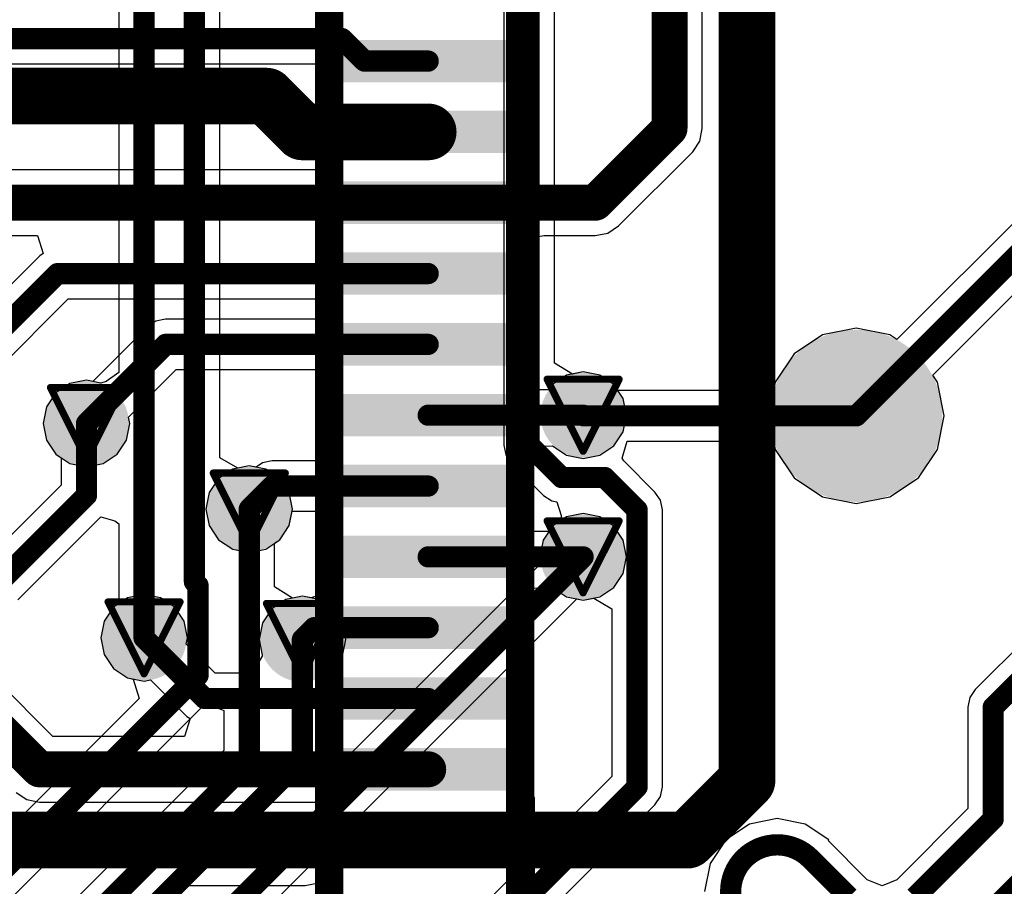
# Model space of a CAD drawing. Header units: millimetres. Extents: x 9.4 to 105.2, y 7.6 to 67.1.
# Tile 55 of 152: x 57 to 64, y 39.4 to 45.5. Entities that reach past the tile are written whole.
import ezdxf

# ---------------------------------------------------------------- set-up
doc = ezdxf.new("R2010")
doc.units = ezdxf.units.MM
for name, color, linetype in [('BottomLayer', 5, 'Continuous'), ('BottomPaste', 16, 'Continuous'), ('BottomSolder', 6, 'Continuous'), ('DrillDrawing', 1, 'Continuous'), ('Mechanical2', 216, 'Continuous'), ('Mechanical3', 76, 'Continuous'), ('Mechanical5', 56, 'Continuous'), ('TopLayer', 1, 'Continuous'), ('TopPaste', 8, 'Continuous'), ('TopSolder', 216, 'Continuous'), ('ViaHoleLayer', 16, 'Continuous')]:
    doc.layers.add(name, color=color, linetype=linetype)

msp = doc.modelspace()

# ---------------------------------------------------------------- hatches: boundary and pattern name
at = {"layer": 'BottomLayer'}
h = msp.add_hatch(color=5, dxfattribs=at)
edge = h.paths.add_edge_path()
edge.add_arc((62.9384568, 42.6756576), 0.508, 0, 360)
h = msp.add_hatch(color=5, dxfattribs=at)
edge = h.paths.add_edge_path()
edge.add_arc((61.0108, 42.6800264), 0.1999996, 0, 360)
h = msp.add_hatch(color=5, dxfattribs=at)
edge = h.paths.add_edge_path()
edge.add_arc((57.50559999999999, 42.62119999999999), 0.1999996, 0, 360)
h = msp.add_hatch(color=5, dxfattribs=at)
edge = h.paths.add_edge_path()
edge.add_arc((58.65459439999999, 42.0175944), 0.1999996, 0, 360)
h = msp.add_hatch(color=5, dxfattribs=at)
edge = h.paths.add_edge_path()
edge.add_arc((61.0108, 41.6800284), 0.1999996, 0, 360)
h = msp.add_hatch(color=5, dxfattribs=at)
edge = h.paths.add_edge_path()
edge.add_arc((57.91199999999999, 41.10802039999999), 0.1999996, 0, 360)
h = msp.add_hatch(color=5, dxfattribs=at)
edge = h.paths.add_edge_path()
edge.add_arc((59.02959999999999, 41.0972), 0.1999996, 0, 360)
at = {"layer": 'BottomPaste'}
h = msp.add_hatch(color=16, dxfattribs=at)
edge = h.paths.add_edge_path()
edge.add_arc((62.9384568, 42.6756576), 0.4580001, 0, 360)
at = {"layer": 'BottomSolder'}
h = msp.add_hatch(color=6, dxfattribs=at)
edge = h.paths.add_edge_path()
edge.add_arc((62.9384568, 42.6756576), 0.6079998, 0, 360)
h = msp.add_hatch(color=6, dxfattribs=at)
edge = h.paths.add_edge_path()
edge.add_arc((61.0108, 42.6800264), 0.2999994, 0, 360)
h = msp.add_hatch(color=6, dxfattribs=at)
edge = h.paths.add_edge_path()
edge.add_arc((57.50559999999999, 42.62119999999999), 0.2999994, 0, 360)
h = msp.add_hatch(color=6, dxfattribs=at)
edge = h.paths.add_edge_path()
edge.add_arc((58.65459439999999, 42.0175944), 0.2999994, 0, 360)
h = msp.add_hatch(color=6, dxfattribs=at)
edge = h.paths.add_edge_path()
edge.add_arc((61.0108, 41.6800284), 0.2999994, 0, 360)
h = msp.add_hatch(color=6, dxfattribs=at)
edge = h.paths.add_edge_path()
edge.add_arc((57.91199999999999, 41.10802039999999), 0.2999994, 0, 360)
h = msp.add_hatch(color=6, dxfattribs=at)
edge = h.paths.add_edge_path()
edge.add_arc((59.02959999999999, 41.0972), 0.2999994, 0, 360)
at = {"layer": 'TopLayer'}
for points in [[(59.31727913, 45.3299957), (60.51727927, 45.3299957), (60.51727927, 45.0299963), (59.31727913, 45.0299963)], [(59.31727913, 44.8300221), (60.51727927, 44.8300221), (60.51727927, 44.5300227), (59.31727913, 44.5300227)], [(59.31727913, 44.3299977), (60.51727927, 44.3299977), (60.51727927, 44.0299983), (59.31727913, 44.0299983)], [(59.31727913, 43.8299733), (60.51727927, 43.8299733), (60.51727927, 43.5299739), (59.31727913, 43.5299739)], [(59.31727913, 43.3299997), (60.51727927, 43.3299997), (60.51727927, 43.0300003), (59.31727913, 43.0300003)], [(59.31727913, 42.8300261), (60.51727927, 42.8300261), (60.51727927, 42.5300267), (59.31727913, 42.5300267)], [(59.31727913, 42.3300017), (60.51727927, 42.3300017), (60.51727927, 42.03000229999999), (59.31727913, 42.03000229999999)], [(59.31727913, 41.83002809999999), (60.51727927, 41.83002809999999), (60.51727927, 41.5300287), (59.31727913, 41.5300287)], [(59.31727913, 41.3300037), (60.51727927, 41.3300037), (60.51727927, 41.0300043), (59.31727913, 41.0300043)], [(59.31727913, 40.8299793), (60.51727927, 40.8299793), (60.51727927, 40.52997989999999), (59.31727913, 40.52997989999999)], [(59.31727913, 40.33000569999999), (60.51727927, 40.33000569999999), (60.51727927, 40.0300063), (59.31727913, 40.0300063)], [(59.31727913, 39.8299813), (60.51727927, 39.8299813), (60.51727927, 39.5299819), (59.31727913, 39.5299819)]]:
    msp.add_hatch(color=1, dxfattribs=at).paths.add_polyline_path(points)
h = msp.add_hatch(color=1, dxfattribs=at)
edge = h.paths.add_edge_path()
edge.add_arc((61.0108, 42.6800264), 0.1999996, 0, 360)
h = msp.add_hatch(color=1, dxfattribs=at)
edge = h.paths.add_edge_path()
edge.add_arc((57.50559999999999, 42.62119999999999), 0.1999996, 0, 360)
h = msp.add_hatch(color=1, dxfattribs=at)
edge = h.paths.add_edge_path()
edge.add_arc((58.65459439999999, 42.0175944), 0.1999996, 0, 360)
h = msp.add_hatch(color=1, dxfattribs=at)
edge = h.paths.add_edge_path()
edge.add_arc((61.0108, 41.6800284), 0.1999996, 0, 360)
h = msp.add_hatch(color=1, dxfattribs=at)
edge = h.paths.add_edge_path()
edge.add_arc((57.91199999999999, 41.10802039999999), 0.1999996, 0, 360)
h = msp.add_hatch(color=1, dxfattribs=at)
edge = h.paths.add_edge_path()
edge.add_arc((59.02959999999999, 41.0972), 0.1999996, 0, 360)
at = {"layer": 'TopPaste'}
for points in [[(59.31727913, 45.3299957), (60.51727927, 45.3299957), (60.51727927, 45.0299963), (59.31727913, 45.0299963)], [(59.31727913, 44.8300221), (60.51727927, 44.8300221), (60.51727927, 44.5300227), (59.31727913, 44.5300227)], [(59.31727913, 44.3299977), (60.51727927, 44.3299977), (60.51727927, 44.0299983), (59.31727913, 44.0299983)], [(59.31727913, 43.8299733), (60.51727927, 43.8299733), (60.51727927, 43.5299739), (59.31727913, 43.5299739)], [(59.31727913, 43.3299997), (60.51727927, 43.3299997), (60.51727927, 43.0300003), (59.31727913, 43.0300003)], [(59.31727913, 42.8300261), (60.51727927, 42.8300261), (60.51727927, 42.5300267), (59.31727913, 42.5300267)], [(59.31727913, 42.3300017), (60.51727927, 42.3300017), (60.51727927, 42.03000229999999), (59.31727913, 42.03000229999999)], [(59.31727913, 41.83002809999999), (60.51727927, 41.83002809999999), (60.51727927, 41.5300287), (59.31727913, 41.5300287)], [(59.31727913, 41.3300037), (60.51727927, 41.3300037), (60.51727927, 41.0300043), (59.31727913, 41.0300043)], [(59.31727913, 40.8299793), (60.51727927, 40.8299793), (60.51727927, 40.52997989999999), (59.31727913, 40.52997989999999)], [(59.31727913, 40.33000569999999), (60.51727927, 40.33000569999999), (60.51727927, 40.0300063), (59.31727913, 40.0300063)], [(59.31727913, 39.8299813), (60.51727927, 39.8299813), (60.51727927, 39.5299819), (59.31727913, 39.5299819)]]:
    msp.add_hatch(color=8, dxfattribs=at).paths.add_polyline_path(points)
at = {"layer": 'TopSolder'}
for points in [[(59.31727913, 45.3299957), (60.51727927, 45.3299957), (60.51727927, 45.0299963), (59.31727913, 45.0299963)], [(59.31727913, 44.8300221), (60.51727927, 44.8300221), (60.51727927, 44.5300227), (59.31727913, 44.5300227)], [(59.31727913, 44.3299977), (60.51727927, 44.3299977), (60.51727927, 44.0299983), (59.31727913, 44.0299983)], [(59.31727913, 43.8299733), (60.51727927, 43.8299733), (60.51727927, 43.5299739), (59.31727913, 43.5299739)], [(59.31727913, 43.3299997), (60.51727927, 43.3299997), (60.51727927, 43.0300003), (59.31727913, 43.0300003)], [(59.31727913, 42.8300261), (60.51727927, 42.8300261), (60.51727927, 42.5300267), (59.31727913, 42.5300267)], [(59.31727913, 42.3300017), (60.51727927, 42.3300017), (60.51727927, 42.03000229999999), (59.31727913, 42.03000229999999)], [(59.31727913, 41.83002809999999), (60.51727927, 41.83002809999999), (60.51727927, 41.5300287), (59.31727913, 41.5300287)], [(59.31727913, 41.3300037), (60.51727927, 41.3300037), (60.51727927, 41.0300043), (59.31727913, 41.0300043)], [(59.31727913, 40.8299793), (60.51727927, 40.8299793), (60.51727927, 40.52997989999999), (59.31727913, 40.52997989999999)], [(59.31727913, 40.33000569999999), (60.51727927, 40.33000569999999), (60.51727927, 40.0300063), (59.31727913, 40.0300063)], [(59.31727913, 39.8299813), (60.51727927, 39.8299813), (60.51727927, 39.5299819), (59.31727913, 39.5299819)]]:
    msp.add_hatch(color=216, dxfattribs=at).paths.add_polyline_path(points)
h = msp.add_hatch(color=216, dxfattribs=at)
edge = h.paths.add_edge_path()
edge.add_arc((61.0108, 42.6800264), 0.2999994, 0, 360)
h = msp.add_hatch(color=216, dxfattribs=at)
edge = h.paths.add_edge_path()
edge.add_arc((57.50559999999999, 42.62119999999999), 0.2999994, 0, 360)
h = msp.add_hatch(color=216, dxfattribs=at)
edge = h.paths.add_edge_path()
edge.add_arc((58.65459439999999, 42.0175944), 0.2999994, 0, 360)
h = msp.add_hatch(color=216, dxfattribs=at)
edge = h.paths.add_edge_path()
edge.add_arc((61.0108, 41.6800284), 0.2999994, 0, 360)
h = msp.add_hatch(color=216, dxfattribs=at)
edge = h.paths.add_edge_path()
edge.add_arc((57.91199999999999, 41.10802039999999), 0.2999994, 0, 360)
h = msp.add_hatch(color=216, dxfattribs=at)
edge = h.paths.add_edge_path()
edge.add_arc((59.02959999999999, 41.0972), 0.2999994, 0, 360)
at = {"layer": 'ViaHoleLayer'}
h = msp.add_hatch(color=16, dxfattribs=at)
edge = h.paths.add_edge_path()
edge.add_arc((61.0108, 42.6800264), 0.0999998, 0, 360)
h = msp.add_hatch(color=16, dxfattribs=at)
edge = h.paths.add_edge_path()
edge.add_arc((57.50559999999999, 42.62119999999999), 0.0999998, 0, 360)
h = msp.add_hatch(color=16, dxfattribs=at)
edge = h.paths.add_edge_path()
edge.add_arc((58.65459439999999, 42.0175944), 0.0999998, 0, 360)
h = msp.add_hatch(color=16, dxfattribs=at)
edge = h.paths.add_edge_path()
edge.add_arc((61.0108, 41.6800284), 0.0999998, 0, 360)
h = msp.add_hatch(color=16, dxfattribs=at)
edge = h.paths.add_edge_path()
edge.add_arc((57.91199999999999, 41.10802039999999), 0.0999998, 0, 360)
h = msp.add_hatch(color=16, dxfattribs=at)
edge = h.paths.add_edge_path()
edge.add_arc((59.02959999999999, 41.0972), 0.0999998, 0, 360)

# ---------------------------------------------------------------- linework, layer by layer
at = {"layer": 'BottomLayer'}
for p, q in [((57.73357262, 56.52741552), (57.73357262, 42.98242355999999)), ((60.45137261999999, 50.546), (60.45137261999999, 42.46879999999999)), ((60.80822738, 43.04659412), (60.80822738, 50.47209362)), ((58.44602738, 42.38015653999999), (58.44602738, 48.79569361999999)), ((64.23103232, 44.22056688), (63.22553776, 43.21507232)), ((63.47787151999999, 42.96273856), (64.43110558, 43.91597262)), ((62.9384568, 43.29557), (62.70122588, 43.24838188)), ((63.17568772, 43.24838188), (62.9384568, 43.29557)), ((62.70122588, 43.24838188), (62.50011376, 43.11400064)), ((63.22553776, 43.21507232), (63.17568772, 43.24838188)), ((62.50011376, 43.11400064), (62.36573252, 42.91288852)), ((60.93522991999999, 42.97087164), (60.80822738, 43.04659412)), ((57.73357262, 42.98242355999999), (57.64407825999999, 42.91898198)), ((61.0108, 42.98590336), (60.93522991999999, 42.97087164)), ((61.12785336, 42.96261918), (61.0108, 42.98590336)), ((61.22708862, 42.89631502), (61.12785336, 42.96261918)), ((63.51118107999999, 42.91288852), (63.47787151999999, 42.96273856)), ((57.38854663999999, 42.90379278), (57.28931137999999, 42.83748861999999)), ((57.50559999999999, 42.92707696), (57.38854663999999, 42.90379278)), ((57.60657008, 42.90699064), (57.50559999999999, 42.92707696)), ((57.64407825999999, 42.91898198), (57.60657008, 42.90699064)), ((61.25530548, 42.85408498), (61.22708862, 42.89631502)), ((62.36573252, 42.91288852), (62.35403582, 42.85408498)), ((63.5583692, 42.6756576), (63.51118107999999, 42.91288852)), ((57.28931137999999, 42.83748861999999), (57.22300722, 42.73825335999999)), ((62.35403582, 42.85408498), (61.25530548, 42.85408498)), ((57.22300722, 42.73825335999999), (57.19972303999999, 42.62119999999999)), ((63.51118107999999, 42.43842668), (63.5583692, 42.6756576)), ((57.19972303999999, 42.62119999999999), (57.22300722, 42.50414663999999)), ((57.22300722, 42.50414663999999), (57.28931137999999, 42.40491137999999)), ((60.45137261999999, 42.46879999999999), (60.464954, 42.40051717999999)), ((61.28544257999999, 42.37634908), (61.32211256, 42.49723022)), ((61.32211256, 42.49723022), (62.35403582, 42.49723022)), ((62.35403582, 42.49723022), (62.36573252, 42.43842668)), ((57.28931137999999, 42.40491137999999), (57.32717262, 42.37961551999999)), ((60.464954, 42.40051717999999), (60.50363312, 42.34263312)), ((62.36573252, 42.43842668), (62.50011376, 42.23731456)), ((63.37679984, 42.23731456), (63.51118107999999, 42.43842668)), ((57.32717262, 42.37961551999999), (57.32717262, 42.18710638)), ((58.57302992, 42.30724584), (58.44602738, 42.38015653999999)), ((58.65459439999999, 42.32347136), (58.57302992, 42.30724584)), ((58.77164775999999, 42.30018718), (58.65459439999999, 42.32347136)), ((60.50363312, 42.34263312), (60.73223312, 42.11403311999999)), ((61.29761426, 42.35811949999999), (61.28544257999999, 42.37634908)), ((61.51796688, 42.13776687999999), (61.29761426, 42.35811949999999)), ((58.87088301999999, 42.23388302), (58.77164775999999, 42.30018718)), ((57.32717262, 42.18710638), (56.82209362, 41.68202738)), ((58.93718718, 42.13464776), (58.87088301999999, 42.23388302)), ((62.50011376, 42.23731456), (62.70122588, 42.10293332)), ((63.17568772, 42.10293332), (63.37679984, 42.23731456)), ((58.96047136, 42.0175944), (58.93718718, 42.13464776)), ((60.73223312, 42.11403311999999), (60.79011718, 42.075354)), ((61.556646, 42.07988281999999), (61.51796688, 42.13776687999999)), ((60.79011718, 42.075354), (60.82458751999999, 42.06849854)), ((60.82458751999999, 42.06849854), (60.85562124, 41.97268466)), ((61.57022737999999, 42.01159999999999), (61.556646, 42.07988281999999)), ((62.70122588, 42.10293332), (62.9384568, 42.0557452)), ((62.9384568, 42.0557452), (63.17568772, 42.10293332)), ((58.93718718, 41.90054104), (58.96047136, 42.0175944)), ((60.85562124, 41.97268466), (60.8544884, 41.9363906)), ((61.57022737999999, 40.0558), (61.57022737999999, 42.01159999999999)), ((57.02216688, 41.37743312), (57.60657261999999, 41.96183886)), ((57.60657261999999, 41.96183886), (57.70552848, 41.93407412)), ((57.70552848, 41.93407412), (57.73357262, 41.91394208)), ((57.73357262, 41.91394208), (57.73357262, 41.34960488)), ((60.8544884, 41.9363906), (60.79451138, 41.89631702)), ((58.87088301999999, 41.80130578), (58.93718718, 41.90054104)), ((60.79451138, 41.89631702), (60.72820722, 41.79708176)), ((58.83302178, 41.77600992), (58.87088301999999, 41.80130578)), ((58.83302178, 41.4677733), (58.83302178, 41.77600992)), ((60.72820722, 41.79708176), (60.70492303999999, 41.6800284)), ((60.71380541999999, 41.63536757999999), (59.33332304, 40.2548852)), ((60.70492303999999, 41.6800284), (60.71380541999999, 41.63536757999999)), ((58.96002432, 41.3892365), (58.83302178, 41.4677733)), ((56.38833274, 36.80522738), (60.96613918, 41.38303382)), ((57.73357262, 41.34960488), (57.69571137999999, 41.32430901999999)), ((59.02959999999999, 41.40307696), (58.96002432, 41.3892365)), ((59.14665335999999, 41.37979278), (59.02959999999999, 41.40307696)), ((59.24588862, 41.31348862), (59.14665335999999, 41.37979278)), ((60.96613918, 41.38303382), (61.0108, 41.37415144)), ((61.0108, 41.37415144), (61.08637007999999, 41.38918315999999)), ((61.08637007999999, 41.38918315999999), (61.21337262, 41.31346068)), ((57.69571137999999, 41.32430901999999), (57.62940721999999, 41.22507376)), ((59.31219278, 41.21425336), (59.24588862, 41.31348862)), ((61.21337262, 41.31346068), (61.21337262, 40.12970637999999)), ((57.62940721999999, 41.22507376), (57.60612303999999, 41.10802039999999)), ((59.33547696, 41.0972), (59.31219278, 41.21425336)), ((57.60612303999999, 41.10802039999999), (57.62940721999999, 40.99096703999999)), ((59.31219278, 40.98014663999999), (59.33547696, 41.0972)), ((57.62940721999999, 40.99096703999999), (57.69571137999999, 40.89173177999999)), ((59.24588862, 40.88091138), (59.31219278, 40.98014663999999)), ((57.69571137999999, 40.89173177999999), (57.79494663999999, 40.82542761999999)), ((59.20802738, 40.85561551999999), (59.24588862, 40.88091138)), ((57.79494663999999, 40.82542761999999), (57.83526659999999, 40.8174063)), ((57.83526659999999, 40.8174063), (57.87706991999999, 40.67960368)), ((59.20802738, 40.30919548), (59.20802738, 40.85561551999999)), ((57.87706991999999, 40.67960368), (54.94696402, 37.74949778)), ((55.14703727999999, 37.44490352), (58.34916702, 40.64703325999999)), ((58.34916702, 40.64703325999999), (58.47616702, 40.59442731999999)), ((58.47616702, 40.59442731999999), (58.47616702, 40.31350078)), ((58.47616702, 40.31350078), (53.18989362, 35.02722738)), ((59.33332304, 40.2548852), (59.20802738, 40.30919548)), ((61.21337262, 40.12970637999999), (58.51546082, 37.43179457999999)), ((61.556646, 39.98751718), (61.57022737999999, 40.0558)), ((61.51796688, 39.92963312), (61.556646, 39.98751718)), ((58.76779457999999, 37.17946082), (61.51796688, 39.92963312))]:
    msp.add_line(p, q, dxfattribs=at)
at = {"layer": 'BottomLayer', "const_width": 0.1499997}
for points in [[(57.91199999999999, 41.10802039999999), (57.91199999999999, 56.76899999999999)], [(60.6298, 42.46879999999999), (60.6298, 50.546)], [(58.26759999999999, 41.50359999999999), (58.26759999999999, 48.8696)], [(62.9384568, 42.6756576), (64.3571992, 44.0944)], [(61.0108, 42.6800264), (61.0151688, 42.6756576)], [(61.0151688, 42.6756576), (62.9384568, 42.6756576)], [(57.50559999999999, 42.1132), (57.50559999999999, 42.62119999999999)], [(60.6298, 42.46879999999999), (60.8584, 42.2402)], [(60.8584, 42.2402), (61.1632, 42.2402)], [(61.1632, 42.2402), (61.39179999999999, 42.01159999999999)], [(56.896, 41.50359999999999), (57.50559999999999, 42.1132)], [(58.65459439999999, 40.23959439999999), (58.65459439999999, 42.0175944)], [(61.39179999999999, 40.0558), (61.39179999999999, 42.01159999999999)], [(53.0774148, 33.7466432), (61.0108, 41.6800284)], [(58.26759999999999, 41.50359999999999), (58.29299999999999, 41.4782)], [(58.29299999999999, 40.8432), (58.29299999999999, 41.4782)], [(59.02959999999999, 40.259), (59.02959999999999, 41.0972)], [(55.0208704, 37.5710704), (58.29299999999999, 40.8432)], [(53.2638, 34.8488), (58.65459439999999, 40.23959439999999)], [(53.28919999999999, 34.5186), (59.02959999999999, 40.259)], [(58.4708, 37.1348), (61.39179999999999, 40.0558)]]:
    msp.add_lwpolyline(points, dxfattribs=at)
at = {"layer": 'BottomLayer', "const_width": 0.07499858}
for points in [[(60.97329944, 42.6800264, 1), (61.04830056, 42.6800264, 1)], [(60.97766824, 42.6756576, 1), (61.05266935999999, 42.6756576, 1)], [(60.97766824, 42.6756576, 1), (61.05266935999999, 42.6756576, 1)], [(62.90095624, 42.6756576, 1), (62.97595735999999, 42.6756576, 1)], [(62.90095624, 42.6756576, 1), (62.97595735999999, 42.6756576, 1)], [(57.46809944, 42.62119999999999, 1), (57.54310055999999, 42.62119999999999, 1)], [(60.59229944, 42.46879999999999, 1), (60.66730056, 42.46879999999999, 1)], [(60.59229944, 42.46879999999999, 1), (60.66730056, 42.46879999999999, 1)], [(60.82089943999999, 42.2402, 1), (60.89590055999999, 42.2402, 1)], [(60.82089943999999, 42.2402, 1), (60.89590055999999, 42.2402, 1)], [(61.12569943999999, 42.2402, 1), (61.20070055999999, 42.2402, 1)], [(61.12569943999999, 42.2402, 1), (61.20070055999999, 42.2402, 1)], [(57.46809944, 42.1132, 1), (57.54310055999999, 42.1132, 1)], [(57.46809944, 42.1132, 1), (57.54310055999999, 42.1132, 1)], [(58.61709383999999, 42.0175944, 1), (58.69209495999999, 42.0175944, 1)], [(61.35429944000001, 42.01159999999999, 1), (61.42930055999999, 42.01159999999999, 1)], [(61.35429944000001, 42.01159999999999, 1), (61.42930055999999, 42.01159999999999, 1)], [(60.97329944, 41.6800284, 1), (61.04830056, 41.6800284, 1)], [(58.23009944, 41.50359999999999, 1), (58.30510056, 41.50359999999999, 1)], [(58.23009944, 41.50359999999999, 1), (58.30510056, 41.50359999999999, 1)], [(58.25549943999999, 41.4782, 1), (58.33050056, 41.4782, 1)], [(58.25549943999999, 41.4782, 1), (58.33050056, 41.4782, 1)], [(57.87449944, 41.10802039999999, 1), (57.94950055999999, 41.10802039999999, 1)], [(58.99209943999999, 41.0972, 1), (59.06710055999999, 41.0972, 1)], [(58.25549943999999, 40.8432, 1), (58.33050056, 40.8432, 1)], [(58.25549943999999, 40.8432, 1), (58.33050056, 40.8432, 1)], [(58.61709383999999, 40.23959439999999, 1), (58.69209495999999, 40.23959439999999, 1)], [(58.61709383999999, 40.23959439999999, 1), (58.69209495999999, 40.23959439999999, 1)], [(58.99209943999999, 40.259, 1), (59.06710055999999, 40.259, 1)], [(58.99209943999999, 40.259, 1), (59.06710055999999, 40.259, 1)], [(61.35429944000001, 40.0558, 1), (61.42930055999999, 40.0558, 1)], [(61.35429944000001, 40.0558, 1), (61.42930055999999, 40.0558, 1)]]:
    msp.add_lwpolyline(points, format="xyb", close=True, dxfattribs=at)
at = {"layer": 'DrillDrawing', "const_width": 0.0508}
for points in [[(60.75679999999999, 42.93402639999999), (61.26479999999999, 42.93402639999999)], [(60.75679999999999, 42.93402639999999), (61.0108, 42.4260264)], [(61.0108, 42.4260264), (61.26479999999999, 42.93402639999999)], [(57.2516, 42.8752), (57.7596, 42.8752)], [(57.2516, 42.8752), (57.50559999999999, 42.3672)], [(57.50559999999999, 42.3672), (57.7596, 42.8752)], [(58.4005944, 42.2715944), (58.9085944, 42.2715944)], [(58.4005944, 42.2715944), (58.65459439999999, 41.7635944)], [(58.65459439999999, 41.7635944), (58.9085944, 42.2715944)], [(60.75679999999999, 41.9340284), (61.26479999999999, 41.9340284)], [(60.75679999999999, 41.9340284), (61.0108, 41.4260284)], [(61.0108, 41.4260284), (61.26479999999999, 41.9340284)], [(57.65799999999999, 41.3620204), (58.166, 41.3620204)], [(57.65799999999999, 41.3620204), (57.91199999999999, 40.8540204)], [(57.91199999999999, 40.8540204), (58.166, 41.3620204)], [(58.7756, 41.35119999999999), (59.2836, 41.35119999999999)], [(58.7756, 41.35119999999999), (59.02959999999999, 40.8432)], [(59.02959999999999, 40.8432), (59.2836, 41.35119999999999)]]:
    msp.add_lwpolyline(points, dxfattribs=at)
at = {"layer": 'DrillDrawing', "const_width": 0.0254}
for points in [[(60.7441, 42.93402639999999, 1), (60.7695, 42.93402639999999, 1)], [(60.7441, 42.93402639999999, 1), (60.7695, 42.93402639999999, 1)], [(61.2521, 42.93402639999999, 1), (61.2775, 42.93402639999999, 1)], [(61.2521, 42.93402639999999, 1), (61.2775, 42.93402639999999, 1)], [(57.23889999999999, 42.8752, 1), (57.2643, 42.8752, 1)], [(57.23889999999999, 42.8752, 1), (57.2643, 42.8752, 1)], [(57.7469, 42.8752, 1), (57.7723, 42.8752, 1)], [(57.7469, 42.8752, 1), (57.7723, 42.8752, 1)], [(57.4929, 42.3672, 1), (57.5183, 42.3672, 1)], [(57.4929, 42.3672, 1), (57.5183, 42.3672, 1)], [(60.99809999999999, 42.4260264, 1), (61.02349999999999, 42.4260264, 1)], [(60.99809999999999, 42.4260264, 1), (61.02349999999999, 42.4260264, 1)], [(58.38789439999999, 42.2715944, 1), (58.41329439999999, 42.2715944, 1)], [(58.38789439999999, 42.2715944, 1), (58.41329439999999, 42.2715944, 1)], [(58.8958944, 42.2715944, 1), (58.92129439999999, 42.2715944, 1)], [(58.8958944, 42.2715944, 1), (58.92129439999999, 42.2715944, 1)], [(60.7441, 41.9340284, 1), (60.7695, 41.9340284, 1)], [(60.7441, 41.9340284, 1), (60.7695, 41.9340284, 1)], [(61.2521, 41.9340284, 1), (61.2775, 41.9340284, 1)], [(61.2521, 41.9340284, 1), (61.2775, 41.9340284, 1)], [(58.6418944, 41.7635944, 1), (58.6672944, 41.7635944, 1)], [(58.6418944, 41.7635944, 1), (58.6672944, 41.7635944, 1)], [(60.99809999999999, 41.4260284, 1), (61.02349999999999, 41.4260284, 1)], [(60.99809999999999, 41.4260284, 1), (61.02349999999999, 41.4260284, 1)], [(57.64529999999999, 41.3620204, 1), (57.6707, 41.3620204, 1)], [(57.64529999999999, 41.3620204, 1), (57.6707, 41.3620204, 1)], [(58.15329999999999, 41.3620204, 1), (58.1787, 41.3620204, 1)], [(58.15329999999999, 41.3620204, 1), (58.1787, 41.3620204, 1)], [(58.76289999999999, 41.35119999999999, 1), (58.78829999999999, 41.35119999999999, 1)], [(58.76289999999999, 41.35119999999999, 1), (58.78829999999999, 41.35119999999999, 1)], [(59.2709, 41.35119999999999, 1), (59.29629999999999, 41.35119999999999, 1)], [(59.2709, 41.35119999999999, 1), (59.29629999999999, 41.35119999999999, 1)], [(57.8993, 40.8540204, 1), (57.92469999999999, 40.8540204, 1)], [(57.8993, 40.8540204, 1), (57.92469999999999, 40.8540204, 1)], [(59.0169, 40.8432, 1), (59.0423, 40.8432, 1)], [(59.0169, 40.8432, 1), (59.0423, 40.8432, 1)]]:
    msp.add_lwpolyline(points, format="xyb", close=True, dxfattribs=at)
at = {"layer": 'Mechanical2', "const_width": 0.1999996}
msp.add_lwpolyline([(60.56731599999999, 36.0799888), (60.56731599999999, 50.2800112)], dxfattribs=at)
at = {"layer": 'Mechanical3', "const_width": 0.1999996}
msp.add_lwpolyline([(59.21730599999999, 34.7299788), (59.21730599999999, 51.6300212)], dxfattribs=at)
at = {"layer": 'Mechanical5', "const_width": 0.1999996}
msp.add_lwpolyline([(59.21730599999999, 34.7299788), (59.21730599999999, 51.6300212)], dxfattribs=at)
at = {"layer": 'TopLayer'}
for p, q in [((61.85184734, 44.704), (61.85184734, 46.0196184)), ((54.991, 45.16057262), (59.2172806, 45.16057262)), ((59.2172806, 45.16057262), (59.2172806, 44.9800218)), ((59.2172806, 44.9800218), (59.16728069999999, 44.9800218)), ((59.16728069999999, 44.9800218), (59.16728069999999, 44.7800222)), ((59.16728069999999, 44.7800222), (59.91727919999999, 44.7800222)), ((59.91727919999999, 44.7800222), (59.91727919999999, 44.5800226)), ((61.8342299, 44.6154302), (61.85184734, 44.704)), ((61.78405727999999, 44.54034272), (61.8342299, 44.6154302)), ((59.91727919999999, 44.5800226), (59.16728069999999, 44.5800226)), ((59.16728069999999, 44.5800226), (59.16728069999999, 44.41144533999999)), ((61.26005528, 44.01634072), (61.78405727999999, 44.54034272)), ((59.16728069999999, 44.41144533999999), (56.24586922, 44.41144533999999)), ((61.18497034, 43.9661681), (61.26005528, 44.01634072)), ((56.150002, 43.94855066), (57.16076706, 43.94855066)), ((57.16076706, 43.94855066), (57.19929378, 43.82155065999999)), ((60.6172778, 43.4299741), (60.61728034, 43.92997055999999)), ((60.61728034, 43.92997055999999), (60.73658414, 43.94855066)), ((60.73658414, 43.94855066), (61.09639799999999, 43.94855066)), ((61.09639799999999, 43.94855066), (61.18497034, 43.9661681)), ((57.17623311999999, 43.80614048), (56.03428722, 42.66419457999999)), ((57.19929378, 43.82155065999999), (57.17623311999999, 43.80614048)), ((56.28662098, 42.41186082), (57.37630637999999, 43.50154622)), ((57.37630637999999, 43.50154622), (59.2172806, 43.50154622)), ((59.2172806, 43.50154622), (59.2172806, 43.35842738)), ((60.6172778, 42.85845378), (60.6172778, 43.4299741)), ((57.93823312, 43.30616688), (57.55026081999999, 42.91819458)), ((57.99611718, 43.344846), (57.93823312, 43.30616688)), ((58.0644, 43.35842738), (57.99611718, 43.344846)), ((59.2172806, 43.35842738), (58.0644, 43.35842738)), ((57.80259458, 42.66586082), (58.13830638, 43.00157262)), ((58.13830638, 43.00157262), (59.2172806, 43.00157262)), ((59.2172806, 43.00157262), (59.21727805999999, 42.43002689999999)), ((60.89374664, 42.96261918), (60.79451138, 42.89631502)), ((61.0108, 42.98590336), (60.89374664, 42.96261918)), ((61.12785336, 42.96261918), (61.0108, 42.98590336)), ((61.22708862, 42.89631502), (61.12785336, 42.96261918)), ((57.38854663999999, 42.90379278), (57.28931137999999, 42.83748861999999)), ((57.50559999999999, 42.92707696), (57.38854663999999, 42.90379278)), ((57.55026081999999, 42.91819458), (57.50559999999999, 42.92707696)), ((60.79451138, 42.89631502), (60.76921552, 42.85845378)), ((61.29339278, 42.79707976), (61.22708862, 42.89631502)), ((57.28931137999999, 42.83748861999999), (57.22300722, 42.73825335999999)), ((60.76921552, 42.85845378), (60.6172778, 42.85845378)), ((57.22300722, 42.73825335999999), (57.19972303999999, 42.62119999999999)), ((61.31667696, 42.6800264), (61.29339278, 42.79707976)), ((61.29339278, 42.56297304), (61.31667696, 42.6800264)), ((57.19972303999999, 42.62119999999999), (57.22300722, 42.50414663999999)), ((57.78819277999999, 42.50414663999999), (57.81147696, 42.62119999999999)), ((57.81147696, 42.62119999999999), (57.80259458, 42.66586082)), ((61.22708862, 42.46373778), (61.29339278, 42.56297304)), ((57.22300722, 42.50414663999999), (57.28931137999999, 42.40491137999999)), ((57.72188861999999, 42.40491137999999), (57.78819277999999, 42.50414663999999)), ((60.61728034, 42.4300015), (60.65788223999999, 42.45986428)), ((60.65788223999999, 42.45986428), (60.79451391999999, 42.46373778)), ((60.79451391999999, 42.46373778), (60.89374664, 42.39743361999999)), ((61.12785336, 42.39743361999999), (61.22708862, 42.46373778)), ((57.28931137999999, 42.40491137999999), (57.38854663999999, 42.33860721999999)), ((57.62265336, 42.33860721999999), (57.72188861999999, 42.40491137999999)), ((59.21727805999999, 42.43002689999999), (59.1199351, 42.35842938)), ((60.6172778, 41.85845577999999), (60.61728034, 42.4300015)), ((60.89374664, 42.39743361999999), (61.0108, 42.37414944)), ((61.0108, 42.37414944), (61.12785336, 42.39743361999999)), ((57.38854663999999, 42.33860721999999), (57.50559999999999, 42.31532304)), ((57.50559999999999, 42.31532304), (57.62265336, 42.33860721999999)), ((58.65459439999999, 42.32347136), (58.53754103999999, 42.30018718)), ((58.70247593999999, 42.31394636), (58.65459439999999, 42.32347136)), ((58.74871918, 42.344848), (58.70247593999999, 42.31394636)), ((58.817002, 42.35842938), (58.74871918, 42.344848)), ((59.1199351, 42.35842938), (58.817002, 42.35842938)), ((58.53754103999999, 42.30018718), (58.43830577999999, 42.23388302)), ((58.43830577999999, 42.23388302), (58.37200161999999, 42.13464776)), ((58.37200161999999, 42.13464776), (58.34871743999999, 42.0175944)), ((58.34871743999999, 42.0175944), (58.37200161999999, 41.90054104)), ((58.93718718, 41.90054104), (58.95728365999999, 42.00157462)), ((58.95728365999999, 42.00157462), (59.2172806, 42.00157462)), ((59.2172806, 42.00157462), (59.21727805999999, 41.48534248)), ((61.0108, 41.98590536), (60.89374664, 41.96262118)), ((61.12785336, 41.96262118), (61.0108, 41.98590536)), ((60.89374664, 41.96262118), (60.79451138, 41.89631702)), ((61.22708862, 41.89631702), (61.12785336, 41.96262118)), ((58.37200161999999, 41.90054104), (58.43830577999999, 41.80130578)), ((58.87088301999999, 41.80130578), (58.93718718, 41.90054104)), ((60.76921552, 41.85845577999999), (60.6172778, 41.85845577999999)), ((60.79451138, 41.89631702), (60.76921552, 41.85845577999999)), ((61.29339278, 41.79708176), (61.22708862, 41.89631702)), ((58.43830577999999, 41.80130578), (58.53754103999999, 41.73500162)), ((58.77164775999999, 41.73500162), (58.87088301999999, 41.80130578)), ((61.31667696, 41.6800284), (61.29339278, 41.79708176)), ((58.53754103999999, 41.73500162), (58.65459439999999, 41.71171743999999)), ((58.65459439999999, 41.71171743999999), (58.77164775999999, 41.73500162)), ((61.29339278, 41.56297504), (61.31667696, 41.6800284)), ((57.26933681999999, 40.41145334), (56.11513288, 41.56565728)), ((61.22708862, 41.46373978), (61.29339278, 41.56297504)), ((59.21727805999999, 41.48534248), (59.20081885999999, 41.46074257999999)), ((64.52912926, 41.49494622), (63.77845512, 40.74427207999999)), ((59.20081885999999, 41.46074257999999), (59.12641972, 41.40210414)), ((60.6172778, 40.93000958), (60.61728034, 41.4300035)), ((60.61728034, 41.4300035), (60.65788223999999, 41.45986628)), ((60.65788223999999, 41.45986628), (60.79451391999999, 41.46373978)), ((60.79451391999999, 41.46373978), (60.89374664, 41.39743562)), ((61.12785336, 41.39743562), (61.22708862, 41.46373978)), ((57.79494663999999, 41.39061318), (57.69571137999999, 41.32430901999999)), ((57.91199999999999, 41.41389736), (57.79494663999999, 41.39061318)), ((58.02905336, 41.39061318), (57.91199999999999, 41.41389736)), ((58.12828861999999, 41.32430901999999), (58.02905336, 41.39061318)), ((58.91254664, 41.37979278), (58.81331137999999, 41.31348862)), ((59.02959999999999, 41.40307696), (58.91254664, 41.37979278)), ((59.09027806, 41.39100688), (59.02959999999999, 41.40307696)), ((59.12641972, 41.40210414), (59.09027806, 41.39100688)), ((60.89374664, 41.39743562), (61.0108, 41.37415144)), ((61.0108, 41.37415144), (61.12785336, 41.39743562)), ((57.69571137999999, 41.32430901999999), (57.62940721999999, 41.22507376)), ((58.19459277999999, 41.22507376), (58.12828861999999, 41.32430901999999)), ((58.81331137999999, 41.31348862), (58.74700721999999, 41.21425336)), ((57.62940721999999, 41.22507376), (57.60612303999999, 41.10802039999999)), ((58.21787696, 41.10802039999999), (58.19459277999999, 41.22507376)), ((58.74700721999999, 41.21425336), (58.72372304, 41.0972)), ((57.60612303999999, 41.10802039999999), (57.62940721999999, 40.99096703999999)), ((58.20899458, 41.06335958), (58.21787696, 41.10802039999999)), ((58.72372304, 41.0972), (58.74596074, 40.98540698)), ((58.41394717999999, 40.85840698), (58.20899458, 41.06335958)), ((57.62940721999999, 40.99096703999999), (57.69571137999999, 40.89173177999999)), ((58.74651954, 40.97931606), (58.67560782, 40.85840698)), ((58.74596074, 40.98540698), (58.74651954, 40.97931606)), ((60.61728288, 40.93000958), (60.6172778, 40.93000958)), ((60.6172778, 39.979981), (60.6172778, 40.92997402)), ((60.6172778, 40.92997402), (60.61728288, 40.92997402)), ((60.61728288, 40.92997402), (60.61728288, 40.93000958)), ((57.69571137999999, 40.89173177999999), (57.79494663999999, 40.82542761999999)), ((57.79494663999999, 40.82542761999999), (57.91199999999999, 40.80214344)), ((57.91199999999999, 40.80214344), (57.95666082, 40.81102582)), ((57.95666082, 40.81102582), (58.21387392, 40.55381272)), ((58.67560782, 40.85840698), (58.41394717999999, 40.85840698)), ((63.77845512, 40.74427207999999), (63.739776, 40.68638802)), ((63.739776, 40.68638802), (63.72619461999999, 40.6181052)), ((63.72619461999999, 40.6181052), (63.72619461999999, 39.90252878)), ((58.23685838, 40.53845334), (58.19833419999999, 40.41145334)), ((58.21387392, 40.55381272), (58.23685838, 40.53845334)), ((58.19833419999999, 40.41145334), (57.26933681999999, 40.41145334)), ((57.00981231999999, 40.01634872), (57.0848998, 39.9661761)), ((57.0848998, 39.9661761), (57.1734696, 39.94855866)), ((60.6672777, 39.979981), (60.6172778, 39.979981)), ((60.6672777, 39.7799814), (60.6672777, 39.979981)), ((57.1734696, 39.94855866), (59.16728069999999, 39.94855866)), ((59.16728069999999, 39.94855866), (59.16728069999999, 39.7799814)), ((63.72619461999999, 39.90252878), (63.22662996, 39.40296412)), ((62.38103602, 39.83187868), (62.18438668, 39.79276268)), ((62.57768536, 39.79276268), (62.38103602, 39.83187868)), ((59.16728069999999, 39.7799814), (60.6672777, 39.7799814)), ((62.18438668, 39.79276268), (62.01768394, 39.6813786)), ((62.74439572, 39.68136844), (62.57768536, 39.79276268)), ((62.01767886, 39.68137606), (61.90628208, 39.51465808)), ((62.01768394, 39.6813786), (62.01767632, 39.68138113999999)), ((62.01767632, 39.68138113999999), (62.01767886, 39.68137606)), ((62.7398415, 39.67681422), (62.74439572, 39.68136844)), ((63.01369159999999, 39.40296412), (62.7398415, 39.67681422)), ((60.6672777, 39.5799818), (59.16728069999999, 39.5799818)), ((59.16728069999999, 39.5799818), (59.16728069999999, 39.37998474)), ((60.6672777, 39.37998219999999), (60.6672777, 39.5799818)), ((61.90628208, 39.51465808), (61.86716608, 39.31800874)), ((63.01587854, 39.39969006), (63.01369159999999, 39.40296412)), ((63.22662996, 39.40296412), (63.22444302, 39.39969006)), ((58.230008, 39.35843538), (58.16172518, 39.344854)), ((59.04920372, 39.35843538), (58.230008, 39.35843538)), ((59.16728069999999, 39.37998474), (59.04920372, 39.35843538)), ((60.6172778, 39.00756486), (60.6172778, 39.37998219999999)), ((60.6172778, 39.37998219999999), (60.6672777, 39.37998219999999)), ((63.12016078, 39.35649482), (63.01587854, 39.39969006)), ((63.22444302, 39.39969006), (63.12016078, 39.35649482))]:
    msp.add_line(p, q, dxfattribs=at)
for points, const_width in [([(62.16731279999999, 40.0998944), (62.16731279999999, 50.9299972)], 0.3999992), ([(61.6204, 44.704), (61.6204, 46.0196184)], 0.254), ([(60.9346, 36.2222796), (70.66729579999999, 45.9549754)], 0.1499997), ([(54.991, 45.339), (59.3082888, 45.339)], 0.1499997), ([(59.3082888, 45.339), (59.4672928, 45.179996)], 0.1499997), ([(59.4672928, 45.179996), (59.91727919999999, 45.179996)], 0.1499997), ([(54.356, 44.93259999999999), (58.77702239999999, 44.93259999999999)], 0.3999992), ([(58.77702239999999, 44.93259999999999), (59.02959999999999, 44.6800224)], 0.3999992), ([(59.02959999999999, 44.6800224), (59.91727919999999, 44.6800224)], 0.3999992), ([(61.09639799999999, 44.179998), (61.6204, 44.704)], 0.254), ([(56.150002, 44.179998), (59.91727919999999, 44.179998)], 0.254), ([(59.91727919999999, 44.179998), (61.09639799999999, 44.179998)], 0.254), ([(55.9896264, 42.3672), (57.30239999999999, 43.6799736)], 0.1499997), ([(57.30239999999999, 43.6799736), (59.91727919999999, 43.6799736)], 0.1499997), ([(57.50559999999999, 42.62119999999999), (58.0644, 43.18)], 0.1499997), ([(58.0644, 43.18), (59.91727919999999, 43.18)], 0.1499997), ([(59.91727919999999, 42.6800264), (61.0108, 42.6800264)], 0.1499997), ([(58.65459439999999, 42.0175944), (58.817002, 42.180002)], 0.1499997), ([(58.817002, 42.180002), (59.91727919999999, 42.180002)], 0.1499997), ([(59.91727919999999, 41.6800284), (61.0108, 41.6800284)], 0.1499997), ([(55.95147559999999, 41.40199999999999), (57.1734696, 40.180006)], 0.254), ([(63.95154342, 40.66502662), (64.6022584, 41.3157416)], 0.1499997), ([(59.02959999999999, 41.0972), (59.11240399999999, 41.180004)], 0.1499997), ([(59.11240399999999, 41.180004), (59.91727919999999, 41.180004)], 0.1499997), ([(57.91199999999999, 41.10802039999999), (58.3400408, 40.6799796)], 0.1499997), ([(58.3400408, 40.6799796), (59.91727919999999, 40.6799796)], 0.1499997), ([(63.904622, 40.6181052), (63.95154342, 40.66502662)], 0.1499997), ([(63.904622, 39.82862239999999), (63.904622, 40.6181052)], 0.1499997), ([(57.1734696, 40.180006), (59.91727919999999, 40.180006)], 0.254), ([(61.7474, 39.6799816), (62.16731279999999, 40.0998944)], 0.3999992), ([(63.35279684, 39.27679724), (63.904622, 39.82862239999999)], 0.1499997), ([(56.5217056, 39.6799816), (59.91727919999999, 39.6799816)], 0.3999992), ([(59.91727919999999, 39.6799816), (61.7474, 39.6799816)], 0.3999992), ([(62.14839995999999, 39.5506448), (62.1484025, 39.55064734)], 0.1499997), ([(62.61367207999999, 39.5506448), (62.61367461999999, 39.55064734)], 0.1499997), ([(62.61367461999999, 39.55064734), (62.88752471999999, 39.27679724)], 0.1499997)]:
    msp.add_lwpolyline(points, dxfattribs=dict(at, const_width=const_width))
for points, const_width in [([(59.27078823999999, 45.339, 1), (59.34578936, 45.339, 1)], 0.07499858), ([(59.27078823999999, 45.339, 1), (59.34578936, 45.339, 1)], 0.07499858), ([(59.42979224, 45.179996, 1), (59.50479335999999, 45.179996, 1)], 0.07499858), ([(59.42979224, 45.179996, 1), (59.50479335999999, 45.179996, 1)], 0.07499858), ([(59.87977863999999, 45.179996, 1), (59.95477975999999, 45.179996, 1)], 0.07499858), ([(58.67702259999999, 44.93259999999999, 1), (58.8770222, 44.93259999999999, 1)], 0.1999996), ([(58.67702259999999, 44.93259999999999, 1), (58.8770222, 44.93259999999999, 1)], 0.1999996), ([(58.9296002, 44.6800224, 1), (59.12959979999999, 44.6800224, 1)], 0.1999996), ([(58.9296002, 44.6800224, 1), (59.12959979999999, 44.6800224, 1)], 0.1999996), ([(59.8172794, 44.6800224, 1), (60.01727899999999, 44.6800224, 1)], 0.1999996), ([(61.5569, 44.704, 1), (61.6839, 44.704, 1)], 0.127), ([(61.5569, 44.704, 1), (61.6839, 44.704, 1)], 0.127), ([(59.85377919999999, 44.179998, 1), (59.9807792, 44.179998, 1)], 0.127), ([(59.85377919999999, 44.179998, 1), (59.9807792, 44.179998, 1)], 0.127), ([(61.032898, 44.179998, 1), (61.159898, 44.179998, 1)], 0.127), ([(61.032898, 44.179998, 1), (61.159898, 44.179998, 1)], 0.127), ([(57.26489944, 43.6799736, 1), (57.33990055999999, 43.6799736, 1)], 0.07499858), ([(57.26489944, 43.6799736, 1), (57.33990055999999, 43.6799736, 1)], 0.07499858), ([(59.87977863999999, 43.6799736, 1), (59.95477975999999, 43.6799736, 1)], 0.07499858), ([(58.02689943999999, 43.18, 1), (58.10190056, 43.18, 1)], 0.07499858), ([(58.02689943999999, 43.18, 1), (58.10190056, 43.18, 1)], 0.07499858), ([(59.87977863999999, 43.18, 1), (59.95477975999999, 43.18, 1)], 0.07499858), ([(59.87977863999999, 42.6800264, 1), (59.95477975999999, 42.6800264, 1)], 0.07499858), ([(60.97329944, 42.6800264, 1), (61.04830056, 42.6800264, 1)], 0.07499858), ([(57.46809944, 42.62119999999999, 1), (57.54310055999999, 42.62119999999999, 1)], 0.07499858), ([(58.77950144, 42.180002, 1), (58.85450256, 42.180002, 1)], 0.07499858), ([(58.77950144, 42.180002, 1), (58.85450256, 42.180002, 1)], 0.07499858), ([(59.87977863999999, 42.180002, 1), (59.95477975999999, 42.180002, 1)], 0.07499858), ([(58.61709383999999, 42.0175944, 1), (58.69209495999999, 42.0175944, 1)], 0.07499858), ([(59.87977863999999, 41.6800284, 1), (59.95477975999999, 41.6800284, 1)], 0.07499858), ([(60.97329944, 41.6800284, 1), (61.04830056, 41.6800284, 1)], 0.07499858), ([(59.07490343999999, 41.180004, 1), (59.14990456, 41.180004, 1)], 0.07499858), ([(59.07490343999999, 41.180004, 1), (59.14990456, 41.180004, 1)], 0.07499858), ([(59.87977863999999, 41.180004, 1), (59.95477975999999, 41.180004, 1)], 0.07499858), ([(57.87449944, 41.10802039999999, 1), (57.94950055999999, 41.10802039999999, 1)], 0.07499858), ([(58.99209943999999, 41.0972, 1), (59.06710055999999, 41.0972, 1)], 0.07499858), ([(58.30254023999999, 40.6799796, 1), (58.37754136, 40.6799796, 1)], 0.07499858), ([(58.30254023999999, 40.6799796, 1), (58.37754136, 40.6799796, 1)], 0.07499858), ([(59.87977863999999, 40.6799796, 1), (59.95477975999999, 40.6799796, 1)], 0.07499858), ([(63.91404286, 40.66502662, 1), (63.98904398, 40.66502662, 1)], 0.07499858), ([(63.91404286, 40.66502662, 1), (63.98904398, 40.66502662, 1)], 0.07499858), ([(63.86712144, 40.6181052, 1), (63.94212255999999, 40.6181052, 1)], 0.07499858), ([(63.86712144, 40.6181052, 1), (63.94212255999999, 40.6181052, 1)], 0.07499858), ([(57.1099696, 40.180006, 1), (57.23696959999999, 40.180006, 1)], 0.127), ([(57.1099696, 40.180006, 1), (57.23696959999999, 40.180006, 1)], 0.127), ([(59.85377919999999, 40.180006, 1), (59.9807792, 40.180006, 1)], 0.127), ([(62.067313, 40.0998944, 1), (62.2673126, 40.0998944, 1)], 0.1999996), ([(62.067313, 40.0998944, 1), (62.2673126, 40.0998944, 1)], 0.1999996), ([(63.86712144, 39.82862239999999, 1), (63.94212255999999, 39.82862239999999, 1)], 0.07499858), ([(63.86712144, 39.82862239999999, 1), (63.94212255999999, 39.82862239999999, 1)], 0.07499858), ([(59.8172794, 39.6799816, 1), (60.01727899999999, 39.6799816, 1)], 0.1999996), ([(59.8172794, 39.6799816, 1), (60.01727899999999, 39.6799816, 1)], 0.1999996), ([(61.64740019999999, 39.6799816, 1), (61.8473998, 39.6799816, 1)], 0.1999996), ([(61.64740019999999, 39.6799816, 1), (61.8473998, 39.6799816, 1)], 0.1999996), ([(62.11089939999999, 39.5506448, 1), (62.18590051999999, 39.5506448, 1)], 0.07499858), ([(62.11089939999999, 39.5506448, 1), (62.18590051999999, 39.5506448, 1)], 0.07499858), ([(62.11090194, 39.55064734, 1), (62.18590306, 39.55064734, 1)], 0.07499858), ([(62.11090194, 39.55064734, 1), (62.18590306, 39.55064734, 1)], 0.07499858), ([(62.57617152, 39.5506448, 1), (62.65117264, 39.5506448, 1)], 0.07499858), ([(62.57617152, 39.5506448, 1), (62.65117264, 39.5506448, 1)], 0.07499858), ([(62.57617405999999, 39.55064734, 1), (62.65117518, 39.55064734, 1)], 0.07499858), ([(62.57617405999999, 39.55064734, 1), (62.65117518, 39.55064734, 1)], 0.07499858)]:
    msp.add_lwpolyline(points, format="xyb", close=True, dxfattribs=dict(at, const_width=const_width))
at = {"layer": 'TopLayer', "const_width": 0.1499997}
for points in [[(62.1484025, 39.55064734, -0.4142103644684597), (62.61367207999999, 39.5506448)], [(62.14839995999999, 39.08537267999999, -0.4142135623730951), (62.14839995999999, 39.5506448)]]:
    msp.add_lwpolyline(points, format="xyb", dxfattribs=at)

doc.saveas('drawing.dxf')
